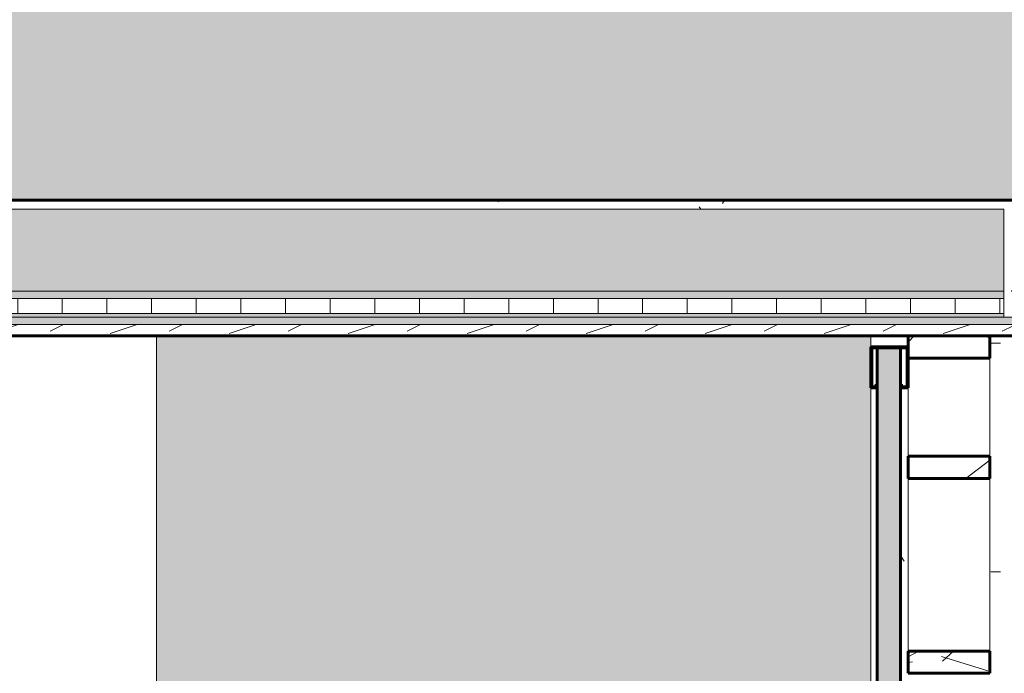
# Model space of a CAD drawing. Header units: inches. Extents: x 1931 to 3155, y 8338 to 8904.
# Tile 8 of 45: x 2277 to 2343, y 8599 to 8643. Entities that reach past the tile are written whole.
import ezdxf

# ---------------------------------------------------------------- set-up
doc = ezdxf.new("R2010")
doc.units = ezdxf.units.IN
doc.header["$MEASUREMENT"] = 0
for name, color, linetype, lineweight in [('A-FLOR', 192, 'Continuous', 18), ('A-GLAZ-CWMG', 51, 'Continuous', 9), ('A-GLAZ-CWMG-1', 51, 'Continuous', 60), ('A-WALL', 113, 'Continuous', 18), ('A-WALL-1', 113, 'Continuous', 9), ('A-WALL-2', 113, 'Continuous', 60), ('A-WALL-PATT-1', 111, 'Continuous', 9), ('C-BLDG-PADS', 91, 'Continuous', 9), ('I-WALL', 2, 'Continuous', 18), ('I-WALL-1', 2, 'Continuous', 60)]:
    doc.layers.add(name, color=color, linetype=linetype, lineweight=lineweight)
pattern_1 = [(0, (0, 0), (15.36, 3.84), [0.634, -10.886, 0.634, -10.886, -61.44]), (0, (0, 0), (15.36, 3.84), [-23.04, 0.634, -22.406, 0.634, -10.886, -26.88]), (0, (0, 0), (15.36, 3.84), [-57.6, 0.634, -7.046, 0.634, -18.566]), (120, (5.76, 1.92), (-11.0055376, 11.3821502), [0.634, -10.886, 0.634, -10.886, -61.44]), (120, (5.76, 1.92), (-11.0055376, 11.3821502), [-23.04, 0.634, -22.406, 0.634, -10.886, -26.88]), (120, (5.76, 1.92), (-11.0055376, 11.3821502), [-57.6, 0.634, -7.046, 0.634, -18.566]), (240, (7.68, 9.6), (-4.3544624, -15.2221502), [0.634, -10.886, 0.634, -10.886, -61.44]), (240, (7.68, 9.6), (-4.3544624, -15.2221502), [-23.04, 0.634, -22.406, 0.634, -10.886, -26.88]), (240, (7.68, 9.6), (-4.3544624, -15.2221502), [-57.6, 0.634, -7.046, 0.634, -18.566])]

# ---------------------------------------------------------------- blocks, each defined once
blk = doc.blocks.new('Rectangular Mullion - Profile_Polycarbonate_right-1354257-FLOOR PLAN - 2ND FLOOR')
at = {"layer": 'A-GLAZ-CWMG'}
blk.add_hatch(color=256, dxfattribs=at).paths.add_polyline_path([(-2.75, -1.287), (0, -1.287), (0, 1.213), (-2.75, 1.213), (-2.75, 0.787), (-2.5, 0.787), (-2.5, 0.85), (-2.688, 0.85), (-2.688, 1.15), (-0.063, 1.15), (-0.063, -1.225), (-2.688, -1.225), (-2.688, -0.85), (-2.5, -0.85), (-2.5, -0.787), (-2.75, -0.787)], flags=0)
at = {"layer": 'A-GLAZ-CWMG-1'}
for p, q in [((0, 1.213), (-2.75, 1.213)), ((-2.75, 1.213), (-2.75, 0.787)), ((-2.75, 0.787), (-2.5, 0.787)), ((-2.688, 0.85), (-2.688, 1.15)), ((-2.688, 1.15), (-0.063, 1.15)), ((-2.5, 0.85), (-2.688, 0.85)), ((-2.5, 0.787), (-2.5, 0.85)), ((-0.063, 1.15), (-0.063, -1.225)), ((0, -1.287), (0, 1.213)), ((-2.5, -0.787), (-2.75, -0.787)), ((-2.75, -0.787), (-2.75, -1.287)), ((-2.75, -1.287), (0, -1.287)), ((-2.688, -1.225), (-2.688, -0.85)), ((-2.688, -0.85), (-2.5, -0.85)), ((-0.063, -1.225), (-2.688, -1.225)), ((-2.5, -0.85), (-2.5, -0.787))]:
    blk.add_line(p, q, dxfattribs=at)
blk = doc.blocks.new('Rectangular Mullion - Stud - Vertical-1354414-FLOOR PLAN - 2ND FLOOR')
at = {"layer": 'A-GLAZ-CWMG'}
h = blk.add_hatch(dxfattribs=at)
h.set_pattern_fill('FP_10', color=256, style=0, pattern_type=2)
h.set_pattern_definition([(94.764, (-8617.239, -2336.837), (20.0293162, -264.33073053), [2.89, -286.108]), (78.69, (-8617.479, -2333.957), (14.7692292, 97.846637), [3.671, -118.705]), (45, (-8616.759, -2330.357), (0, 24.000618), [2.715, -31.226]), (43.152, (-8614.839, -2328.437), (358.50590651, 337.59427673), [5.264, -521.098]), (77.005, (-8610.999, -2324.837), (-51.5072332, -215.190878), [3.202, -316.998]), (90, (-8610.28, -2321.717), (-24, 24), [6, -18]), (99.462, (-8610.279, -2315.717), (16.2151408, -121.2976096), [2.92, -143.067]), (95.711, (-8610.759, -2336.837), (19.2491386, -216.4749802), [2.412, -238.785]), (90, (-8611, -2334.437), (-24, 24), [3.6, -20.4]), (61.699, (-8610.999, -2330.837), (141.13929466, 265.5406774), [3.544, -350.812]), (37.875, (-8609.319, -2327.717), (-122.5849696, -92.67717717), [5.473, -268.169]), (50.711, (-8604.999, -2324.357), (117.3845733, 146.13938044), [3.411, -337.693]), (83.66, (-8602.839, -2321.717), (18.7314135, 192.5853557), [4.347, -212.983]), (101.889, (-8602.359, -2317.397), (69.58287241, -336.50838353), [4.66, -461.336]), (96.71, (-8603.319, -2336.837), (-26.78553556, 215.67256736), [4.108, -406.706]), (86.634, (-8603.799, -2332.757), (21.18346446, 384.16597991), [4.087, -404.618]), (56.31, (-8603.559, -2328.677), (-35.076419, -40.615467), [4.327, -82.207]), (42.51, (-8601.159, -2325.077), (262.00993717, 242.17158089), [3.907, -386.785]), (75.069, (-8598.279, -2322.437), (69.01056513, 264.79744534), [3.726, -368.854]), (90, (-8597.32, -2318.837), (-24, 24), [2.88, -21.12]), (102.995, (-8597.319, -2315.957), (-51.5072332, 215.190878), [3.202, -316.998]), (90, (-8621.32, -2329.397), (-24, 24), [0.063, -23.937]), (226.848, (-8617.719, -2326.037), (337.59427673, 358.50590651), [5.264, -521.098]), (243.435, (-8597.319, -2329.877), (-4.799914, -33.599609), [2.147, -51.519]), (261.87, (-8598.279, -2331.797), (-17.2798751, -144.9601737), [3.394, -166.312]), (293.199, (-8598.759, -2335.157), (53.7938028, -117.5174286), [1.828, -180.951]), (63.435, (-8617.719, -2326.037), (4.799914, 33.599609), [2.683, -50.982]), (83.29, (-8616.519, -2323.637), (-26.78553556, -215.67256736), [4.108, -406.706]), (100.125, (-8616.039, -2319.557), (-73.66378219, 407.70250838), [6.826, -675.804]), (100.305, (-8619.879, -2336.837), (-28.2248388, 143.232332), [2.683, -265.645]), (74.476, (-8620.359, -2334.197), (-74.47540965, -263.31229919), [4.484, -443.873]), (47.121, (-8619.159, -2329.877), (-289.84112791, -310.28971512), [4.585, -453.934]), (55.305, (-8616.039, -2326.517), (165.50303544, 241.72817335), [3.795, -375.679]), (80.538, (-8613.879, -2323.397), (16.2151408, 121.2976096), [4.38, -141.607]), (96.582, (-8613.159, -2319.077), (46.17851199, -408.21037087), [6.281, -621.859]), (98.13, (-8613.879, -2336.837), (17.2798751, -144.9601737), [3.394, -166.312]), (78.69, (-8614.359, -2333.477), (14.7692292, 97.846637), [3.671, -118.705]), (47.49, (-8613.639, -2329.877), (-242.17158089, -262.00993717), [3.907, -386.785]), (45, (-8610.999, -2326.997), (0, 24.000618), [4.412, -29.529]), (72.646, (-8607.879, -2323.877), (-98.7331841, -311.14572085), [4.023, -398.29]), (93.367, (-8606.679, -2320.037), (21.19016942, -384.16561013), [4.087, -404.618]), (107.103, (-8606.919, -2315.957), (-75.3745247, 238.96152613), [3.264, -323.171]), (98.746, (-8607.879, -2336.837), (-27.60680008, 167.44529743), [3.157, -312.514]), (75.069, (-8608.359, -2333.717), (69.01056513, 264.79744534), [3.726, -368.854]), (57.995, (-8607.399, -2330.117), (-76.3139748, -117.3041158), [4.528, -221.887]), (40.101, (-8604.999, -2326.277), (-313.24407783, -262.52245709), [5.961, -590.186]), (74.055, (-8600.439, -2322.437), (-30.3394132, -94.1891725), [3.494, -171.228]), (96.009, (-8599.479, -2319.077), (-26.49841584, 239.73726688), [4.585, -453.934]), (113.199, (-8599.959, -2314.517), (-53.7938028, 117.5174286), [1.828, -180.951]), (99.462, (-8600.679, -2336.837), (16.2151408, -121.2976096), [2.92, -143.067]), (79.992, (-8601.159, -2333.957), (45.26219381, 264.48359408), [4.143, -410.161]), (52.595, (-8600.439, -2329.877), (238.21694532, 313.36391941), [5.136, -508.486]), (60.945, (-8621.319, -2325.797), (91.9257102, 170.2633483), [2.471, -244.624]), (79.216, (-8620.119, -2323.637), (-74.2040015, -383.5801134), [5.131, -507.931]), (97.125, (-8619.159, -2318.597), (18.0921544, -168.7389667), [5.805, -187.689])])
h.paths.add_polyline_path([(-1.5, 0), (-1.5, 5.5), (0, 5.5), (0, 0)], flags=0)
at = {"layer": 'A-GLAZ-CWMG-1'}
for p, q in [((-1.5, 0), (-1.5, 5.5)), ((-1.5, 5.5), (0, 5.5)), ((0, 5.5), (0, 0)), ((0, 0), (-1.5, 0))]:
    blk.add_line(p, q, dxfattribs=at)
blk = doc.blocks.new('Rectangular Mullion - Stud - Base_Head-1249936-FLOOR PLAN - 2ND FLOOR')
at = {"layer": 'A-GLAZ-CWMG'}
for p, q in [((2336.837, 8600.122), (2336.837, 8611.732)), ((2342.337, 8611.732), (2342.337, 8600.122))]:
    blk.add_line(p, q, dxfattribs=at)
blk = doc.blocks.new('Rectangular Mullion - Stud - Base_Head-1354409-FLOOR PLAN - 2ND FLOOR')
at = {"layer": 'A-GLAZ-CWMG'}
for p, q in [((2342.337, 8619.819), (2342.337, 8613.232)), ((2336.837, 8613.232), (2336.837, 8617.819))]:
    blk.add_line(p, q, dxfattribs=at)
blk = doc.blocks.new('Rectangular Mullion - Stud - Vertical-1346810-FLOOR PLAN - 2ND FLOOR')
at = {"layer": 'A-GLAZ-CWMG'}
h = blk.add_hatch(dxfattribs=at)
h.set_pattern_fill('FP_18', color=256, style=0, pattern_type=2)
h.set_pattern_definition([(94.764, (-8594.542, -2336.837), (20.0293162, -264.33073053), [2.89, -286.108]), (78.69, (-8594.782, -2333.957), (14.7692292, 97.846637), [3.671, -118.705]), (45, (-8594.062, -2330.357), (0, 24.000618), [2.715, -31.226]), (43.152, (-8592.142, -2328.437), (358.50590651, 337.59427673), [5.264, -521.098]), (77.005, (-8588.302, -2324.837), (-51.5072332, -215.190878), [3.202, -316.998]), (90, (-8587.582, -2321.717), (-24, 24), [6, -18]), (99.462, (-8587.582, -2315.717), (16.2151408, -121.2976096), [2.92, -143.067]), (95.711, (-8588.062, -2336.837), (19.2491386, -216.4749802), [2.412, -238.785]), (90, (-8588.302, -2334.437), (-24, 24), [3.6, -20.4]), (61.699, (-8588.302, -2330.837), (141.13929466, 265.5406774), [3.544, -350.812]), (37.875, (-8586.622, -2327.717), (-122.5849696, -92.67717717), [5.473, -268.169]), (50.711, (-8582.302, -2324.357), (117.3845733, 146.13938044), [3.411, -337.693]), (83.66, (-8580.142, -2321.717), (18.7314135, 192.5853557), [4.347, -212.983]), (101.889, (-8579.662, -2317.397), (69.58287241, -336.50838353), [4.66, -461.336]), (96.71, (-8580.622, -2336.837), (-26.78553556, 215.67256736), [4.108, -406.706]), (86.634, (-8581.102, -2332.757), (21.18346446, 384.16597991), [4.087, -404.618]), (56.31, (-8580.862, -2328.677), (-35.076419, -40.615467), [4.327, -82.207]), (42.51, (-8578.462, -2325.077), (262.00993717, 242.17158089), [3.907, -386.785]), (75.069, (-8575.582, -2322.437), (69.01056513, 264.79744534), [3.726, -368.854]), (90, (-8574.622, -2318.837), (-24, 24), [2.88, -21.12]), (102.995, (-8574.622, -2315.957), (-51.5072332, 215.190878), [3.202, -316.998]), (90, (-8598.622, -2329.397), (-24, 24), [0.063, -23.937]), (226.848, (-8595.022, -2326.037), (337.59427673, 358.50590651), [5.264, -521.098]), (243.435, (-8574.622, -2329.877), (-4.799914, -33.599609), [2.147, -51.519]), (261.87, (-8575.582, -2331.797), (-17.2798751, -144.9601737), [3.394, -166.312]), (293.199, (-8576.062, -2335.157), (53.7938028, -117.5174286), [1.828, -180.951]), (63.435, (-8595.022, -2326.037), (4.799914, 33.599609), [2.683, -50.982]), (83.29, (-8593.822, -2323.637), (-26.78553556, -215.67256736), [4.108, -406.706]), (100.125, (-8593.342, -2319.557), (-73.66378219, 407.70250838), [6.826, -675.804]), (100.305, (-8597.182, -2336.837), (-28.2248388, 143.232332), [2.683, -265.645]), (74.476, (-8597.662, -2334.197), (-74.47540965, -263.31229919), [4.484, -443.873]), (47.121, (-8596.462, -2329.877), (-289.84112791, -310.28971512), [4.585, -453.934]), (55.305, (-8593.342, -2326.517), (165.50303544, 241.72817335), [3.795, -375.679]), (80.538, (-8591.182, -2323.397), (16.2151408, 121.2976096), [4.38, -141.607]), (96.582, (-8590.462, -2319.077), (46.17851199, -408.21037087), [6.281, -621.859]), (98.13, (-8591.182, -2336.837), (17.2798751, -144.9601737), [3.394, -166.312]), (78.69, (-8591.662, -2333.477), (14.7692292, 97.846637), [3.671, -118.705]), (47.49, (-8590.942, -2329.877), (-242.17158089, -262.00993717), [3.907, -386.785]), (45, (-8588.302, -2326.997), (0, 24.000618), [4.412, -29.529]), (72.646, (-8585.182, -2323.877), (-98.7331841, -311.14572085), [4.023, -398.29]), (93.367, (-8583.982, -2320.037), (21.19016942, -384.16561013), [4.087, -404.618]), (107.103, (-8584.222, -2315.957), (-75.3745247, 238.96152613), [3.264, -323.171]), (98.746, (-8585.182, -2336.837), (-27.60680008, 167.44529743), [3.157, -312.514]), (75.069, (-8585.662, -2333.717), (69.01056513, 264.79744534), [3.726, -368.854]), (57.995, (-8584.702, -2330.117), (-76.3139748, -117.3041158), [4.528, -221.887]), (40.101, (-8582.302, -2326.277), (-313.24407783, -262.52245709), [5.961, -590.186]), (74.055, (-8577.742, -2322.437), (-30.3394132, -94.1891725), [3.494, -171.228]), (96.009, (-8576.782, -2319.077), (-26.49841584, 239.73726688), [4.585, -453.934]), (113.199, (-8577.262, -2314.517), (-53.7938028, 117.5174286), [1.828, -180.951]), (99.462, (-8577.982, -2336.837), (16.2151408, -121.2976096), [2.92, -143.067]), (79.992, (-8578.462, -2333.957), (45.26219381, 264.48359408), [4.143, -410.161]), (52.595, (-8577.742, -2329.877), (238.21694532, 313.36391941), [5.136, -508.486]), (60.945, (-8598.622, -2325.797), (91.9257102, 170.2633483), [2.471, -244.624]), (79.216, (-8597.422, -2323.637), (-74.2040015, -383.5801134), [5.131, -507.931]), (97.125, (-8596.462, -2318.597), (18.0921544, -168.7389667), [5.805, -187.689])])
h.paths.add_polyline_path([(0, 0), (0, 5.5), (1.5, 5.5), (1.5, 0)], flags=0)
at = {"layer": 'A-GLAZ-CWMG-1'}
for p, q in [((0, 0), (0, 5.5)), ((0, 5.5), (1.5, 5.5)), ((1.5, 5.5), (1.5, 0)), ((1.5, 0), (0, 0))]:
    blk.add_line(p, q, dxfattribs=at)
blk = doc.blocks.new('Rectangular Mullion - Stud - Vertical-V12-FLOOR PLAN - 2ND FLOOR')
at = {"layer": 'A-GLAZ-CWMG'}
h = blk.add_hatch(dxfattribs=at)
h.set_pattern_fill('FP_19', color=256, style=0, pattern_type=2)
h.set_pattern_definition([(94.764, (-8607.652, -2336.837), (20.0293162, -264.33073053), [2.89, -286.108]), (78.69, (-8607.892, -2333.957), (14.7692292, 97.846637), [3.671, -118.705]), (45, (-8607.172, -2330.357), (0, 24.000618), [2.715, -31.226]), (43.152, (-8605.252, -2328.437), (358.50590651, 337.59427673), [5.264, -521.098]), (77.005, (-8601.412, -2324.837), (-51.5072332, -215.190878), [3.202, -316.998]), (90, (-8600.692, -2321.717), (-24, 24), [6, -18]), (99.462, (-8600.692, -2315.717), (16.2151408, -121.2976096), [2.92, -143.067]), (95.711, (-8601.172, -2336.837), (19.2491386, -216.4749802), [2.412, -238.785]), (90, (-8601.412, -2334.437), (-24, 24), [3.6, -20.4]), (61.699, (-8601.412, -2330.837), (141.13929466, 265.5406774), [3.544, -350.812]), (37.875, (-8599.732, -2327.717), (-122.5849696, -92.67717717), [5.473, -268.169]), (50.711, (-8595.412, -2324.357), (117.3845733, 146.13938044), [3.411, -337.693]), (83.66, (-8593.252, -2321.717), (18.7314135, 192.5853557), [4.347, -212.983]), (101.889, (-8592.772, -2317.397), (69.58287241, -336.50838353), [4.66, -461.336]), (96.71, (-8593.732, -2336.837), (-26.78553556, 215.67256736), [4.108, -406.706]), (86.634, (-8594.212, -2332.757), (21.18346446, 384.16597991), [4.087, -404.618]), (56.31, (-8593.972, -2328.677), (-35.076419, -40.615467), [4.327, -82.207]), (42.51, (-8591.572, -2325.077), (262.00993717, 242.17158089), [3.907, -386.785]), (75.069, (-8588.692, -2322.437), (69.01056513, 264.79744534), [3.726, -368.854]), (90, (-8587.732, -2318.837), (-24, 24), [2.88, -21.12]), (102.995, (-8587.732, -2315.957), (-51.5072332, 215.190878), [3.202, -316.998]), (90, (-8611.732, -2329.397), (-24, 24), [0.063, -23.937]), (226.848, (-8608.132, -2326.037), (337.59427673, 358.50590651), [5.264, -521.098]), (243.435, (-8587.732, -2329.877), (-4.799914, -33.599609), [2.147, -51.519]), (261.87, (-8588.692, -2331.797), (-17.2798751, -144.9601737), [3.394, -166.312]), (293.199, (-8589.172, -2335.157), (53.7938028, -117.5174286), [1.828, -180.951]), (63.435, (-8608.132, -2326.037), (4.799914, 33.599609), [2.683, -50.982]), (83.29, (-8606.932, -2323.637), (-26.78553556, -215.67256736), [4.108, -406.706]), (100.125, (-8606.452, -2319.557), (-73.66378219, 407.70250838), [6.826, -675.804]), (100.305, (-8610.292, -2336.837), (-28.2248388, 143.232332), [2.683, -265.645]), (74.476, (-8610.772, -2334.197), (-74.47540965, -263.31229919), [4.484, -443.873]), (47.121, (-8609.572, -2329.877), (-289.84112791, -310.28971512), [4.585, -453.934]), (55.305, (-8606.452, -2326.517), (165.50303544, 241.72817335), [3.795, -375.679]), (80.538, (-8604.292, -2323.397), (16.2151408, 121.2976096), [4.38, -141.607]), (96.582, (-8603.572, -2319.077), (46.17851199, -408.21037087), [6.281, -621.859]), (98.13, (-8604.292, -2336.837), (17.2798751, -144.9601737), [3.394, -166.312]), (78.69, (-8604.772, -2333.477), (14.7692292, 97.846637), [3.671, -118.705]), (47.49, (-8604.052, -2329.877), (-242.17158089, -262.00993717), [3.907, -386.785]), (45, (-8601.412, -2326.997), (0, 24.000618), [4.412, -29.529]), (72.646, (-8598.292, -2323.877), (-98.7331841, -311.14572085), [4.023, -398.29]), (93.367, (-8597.092, -2320.037), (21.19016942, -384.16561013), [4.087, -404.618]), (107.103, (-8597.332, -2315.957), (-75.3745247, 238.96152613), [3.264, -323.171]), (98.746, (-8598.292, -2336.837), (-27.60680008, 167.44529743), [3.157, -312.514]), (75.069, (-8598.772, -2333.717), (69.01056513, 264.79744534), [3.726, -368.854]), (57.995, (-8597.812, -2330.117), (-76.3139748, -117.3041158), [4.528, -221.887]), (40.101, (-8595.412, -2326.277), (-313.24407783, -262.52245709), [5.961, -590.186]), (74.055, (-8590.852, -2322.437), (-30.3394132, -94.1891725), [3.494, -171.228]), (96.009, (-8589.892, -2319.077), (-26.49841584, 239.73726688), [4.585, -453.934]), (113.199, (-8590.372, -2314.517), (-53.7938028, 117.5174286), [1.828, -180.951]), (99.462, (-8591.092, -2336.837), (16.2151408, -121.2976096), [2.92, -143.067]), (79.992, (-8591.572, -2333.957), (45.26219381, 264.48359408), [4.143, -410.161]), (52.595, (-8590.852, -2329.877), (238.21694532, 313.36391941), [5.136, -508.486]), (60.945, (-8611.732, -2325.797), (91.9257102, 170.2633483), [2.471, -244.624]), (79.216, (-8610.532, -2323.637), (-74.2040015, -383.5801134), [5.131, -507.931]), (97.125, (-8609.572, -2318.597), (18.0921544, -168.7389667), [5.805, -187.689])])
h.paths.add_polyline_path([(0, 0), (0, 5.5), (1.5, 5.5), (1.5, 0)], flags=0)
at = {"layer": 'A-GLAZ-CWMG-1'}
for p, q in [((0, 0), (0, 5.5)), ((0, 5.5), (1.5, 5.5)), ((1.5, 5.5), (1.5, 0)), ((1.5, 0), (0, 0))]:
    blk.add_line(p, q, dxfattribs=at)

msp = doc.modelspace()

# ---------------------------------------------------------------- hatches: boundary and pattern name
at = {"layer": 'A-FLOR'}
h = msp.add_hatch(color=256, dxfattribs=at)
h.paths.add_polyline_path([(2343.899, 8624.007), (2430.774, 8624.007), (2430.774, 8625.319), (2427.388, 8625.319), (2427.388, 8624.319), (2422.388, 8624.319), (2422.388, 8625.319), (2387.684, 8625.319), (2387.684, 8624.319), (2382.684, 8624.319), (2382.684, 8629.319), (2387.684, 8629.319), (2387.684, 8628.319), (2422.388, 8628.319), (2422.388, 8629.319), (2427.388, 8629.319), (2427.388, 8628.319), (2430.774, 8628.319), (2430.774, 8630.007), (2435.899, 8630.007), (2435.899, 8628.319), (2463.592, 8628.319), (2463.592, 8629.319), (2468.592, 8629.319), (2468.592, 8628.319), (2504.796, 8628.319), (2504.796, 8629.319), (2509.796, 8629.319), (2509.796, 8628.319), (2546, 8628.319), (2546, 8629.319), (2551, 8629.319), (2551, 8628.319), (2585.276, 8628.319), (2585.276, 8636.569), (2589.579, 8636.569), (2589.579, 8642.569), (2596.329, 8642.569), (2596.329, 8636.569), (2646.337, 8636.569), (2646.337, 8630.444), (2709.212, 8630.444), (2709.212, 8869.944), (2663.597, 8869.944), (2663.597, 8793.569), (2585.597, 8793.569), (2585.597, 8869.944), (2540.323, 8869.944), (2540.323, 8765.507), (2533.573, 8765.507), (2533.573, 8869.944), (2436.962, 8869.944), (2436.962, 8763.194), (2430.212, 8763.194), (2430.212, 8776.632), (2406.212, 8776.632), (2406.212, 8868.569), (2430.212, 8868.569), (2430.212, 8869.944), (2364.962, 8869.944), (2364.962, 8699.319), (2406.212, 8699.319), (2406.212, 8725.441), (2430.212, 8725.441), (2430.212, 8727.194), (2533.573, 8727.194), (2533.573, 8729.507), (2540.323, 8729.507), (2540.323, 8727.194), (2596.329, 8727.194), (2596.329, 8678.569), (2589.579, 8678.569), (2589.579, 8720.444), (2436.962, 8720.444), (2436.962, 8692.569), (2331.587, 8692.569), (2331.587, 8699.319), (2334.212, 8699.319), (2334.212, 8747.444), (2313.712, 8747.444), (2292.212, 8768.944), (2292.212, 8789.444), (2232.323, 8789.444), (2232.34, 8747.194), (2256.323, 8747.194), (2256.323, 8699.319), (2295.587, 8699.319), (2295.587, 8692.569), (2225.573, 8692.569), (2225.573, 8740.444), (2215.948, 8740.444), (2215.948, 8747.194), (2225.573, 8747.194), (2225.573, 8798.569), (2232.323, 8798.569), (2232.34, 8796.194), (2334.212, 8796.194), (2334.212, 8845.944), (2232.323, 8845.944), (2232.323, 8834.569), (2225.573, 8834.569), (2225.573, 8869.944), (2028.962, 8869.944), (2028.962, 8747.194), (2179.948, 8747.194), (2179.948, 8740.444), (2028.962, 8740.444), (2028.962, 8704.944), (2145.992, 8704.944), (2145.992, 8680.944), (2028.962, 8680.944), (2028.962, 8630.444), (2343.899, 8630.444), (2343.899, 8624.319)], flags=0)
h.paths.add_polyline_path([(2474.954, 8624.007), (2585.276, 8624.007), (2585.276, 8625.319), (2551, 8625.319), (2551, 8624.319), (2546, 8624.319), (2546, 8625.319), (2509.796, 8625.319), (2509.796, 8624.319), (2504.796, 8624.319), (2504.796, 8625.319), (2468.592, 8625.319), (2468.592, 8624.319), (2463.592, 8624.319), (2463.592, 8625.319), (2435.899, 8625.319), (2435.899, 8624.007), (2472.552, 8624.007)], flags=0)
h.paths.add_polyline_path([(2477.578, 8680.088), (2477.125, 8680.148), (2476.703, 8680.323), (2476.341, 8680.601), (2465.027, 8691.914), (2463.845, 8694.179), (2462.394, 8696.281), (2460.696, 8698.19), (2460.9, 8698.866), (2460.938, 8699.57), (2460.807, 8700.264), (2460.495, 8700.931), (2460.077, 8701.46), (2460.961, 8702.344), (2459.678, 8703.628), (2460.208, 8704.158), (2460.766, 8703.6), (2461.306, 8704.859), (2461.839, 8706.014), (2462.476, 8705.573), (2462.66, 8705.376), (2462.721, 8705.437), (2461.925, 8706.176), (2462.944, 8707.876), (2463.644, 8708.975), (2464.236, 8708.507), (2464.985, 8707.701), (2465.068, 8707.784), (2463.703, 8709.051), (2464.953, 8710.727), (2465.674, 8711.648), (2466.235, 8711.172), (2467.304, 8710.02), (2467.443, 8710.159), (2465.868, 8711.648), (2465.744, 8711.771), (2468.044, 8714.068), (2468.612, 8713.493), (2469.654, 8712.37), (2469.794, 8712.51), (2468.535, 8713.699), (2468.166, 8714.14), (2470.038, 8715.578), (2470.762, 8716.111), (2472.03, 8714.746), (2472.113, 8714.829), (2471.208, 8715.689), (2470.838, 8716.17), (2472.705, 8717.338), (2473.637, 8717.889), (2474.377, 8717.093), (2474.438, 8717.154), (2474.174, 8717.404), (2473.8, 8717.975), (2475.728, 8718.846), (2476.106, 8719.019), (2475.587, 8719.538), (2476.118, 8720.068), (2477.401, 8718.784), (2478.285, 8719.668), (2478.839, 8719.231), (2479.507, 8718.934), (2480.175, 8718.808), (2480.933, 8718.861), (2481.555, 8719.05), (2483.554, 8717.29), (2485.567, 8715.901), (2487.831, 8714.719), (2499.145, 8703.405), (2499.423, 8703.042), (2499.598, 8702.62), (2499.657, 8702.167), (2499.598, 8701.715), (2499.423, 8701.292), (2499.145, 8700.93), (2497.907, 8699.693), (2497.509, 8699.4), (2497.123, 8699.24), (2496.967, 8699.219), (2499.156, 8697.021), (2482.716, 8680.59), (2480.526, 8682.779), (2480.506, 8682.623), (2480.331, 8682.201), (2480.053, 8681.838), (2478.815, 8680.601), (2478.453, 8680.323), (2478.031, 8680.148)], flags=0)
h.paths.add_polyline_path([(2553.485, 8680.088), (2553.032, 8680.148), (2552.61, 8680.323), (2552.247, 8680.601), (2551.01, 8681.838), (2550.717, 8682.237), (2550.557, 8682.623), (2550.536, 8682.779), (2548.338, 8680.59), (2531.907, 8697.03), (2534.096, 8699.219), (2533.94, 8699.24), (2533.518, 8699.414), (2533.155, 8699.693), (2531.918, 8700.93), (2531.64, 8701.292), (2531.465, 8701.715), (2531.405, 8702.167), (2531.465, 8702.62), (2531.64, 8703.042), (2531.918, 8703.405), (2543.232, 8714.719), (2545.496, 8715.901), (2547.598, 8717.352), (2549.507, 8719.05), (2550.183, 8718.845), (2550.887, 8718.808), (2551.581, 8718.939), (2552.223, 8719.231), (2552.777, 8719.668), (2553.672, 8718.795), (2554.945, 8720.068), (2555.475, 8719.538), (2554.957, 8719.003), (2555.717, 8718.688), (2557.263, 8717.975), (2556.822, 8717.338), (2556.624, 8717.154), (2556.686, 8717.093), (2557.425, 8717.889), (2559.028, 8716.931), (2560.224, 8716.17), (2559.756, 8715.578), (2558.95, 8714.829), (2559.033, 8714.746), (2560.3, 8716.111), (2561.608, 8715.149), (2562.897, 8714.14), (2562.417, 8713.576), (2561.269, 8712.51), (2561.409, 8712.37), (2562.897, 8713.946), (2563.018, 8714.068), (2565.318, 8711.771), (2564.743, 8711.202), (2563.62, 8710.159), (2563.758, 8710.02), (2564.948, 8711.28), (2565.389, 8711.648), (2566.827, 8709.776), (2567.36, 8709.051), (2565.994, 8707.784), (2566.078, 8707.701), (2566.938, 8708.605), (2567.419, 8708.975), (2568.637, 8707.023), (2569.138, 8706.176), (2568.341, 8705.437), (2568.403, 8705.376), (2568.641, 8705.632), (2569.224, 8706.014), (2570.109, 8704.054), (2570.297, 8703.6), (2570.855, 8704.158), (2571.385, 8703.628), (2570.102, 8702.344), (2570.985, 8701.46), (2570.548, 8700.906), (2570.256, 8700.264), (2570.125, 8699.57), (2570.162, 8698.866), (2570.367, 8698.19), (2568.586, 8696.162), (2567.218, 8694.179), (2566.036, 8691.914), (2554.722, 8680.601), (2554.36, 8680.323), (2553.938, 8680.148)], flags=0)
h.paths.add_polyline_path([(2551.302, 8684.605), (2551.31, 8684.613), (2551.256, 8684.651)], flags=0)
h.paths.add_polyline_path([(2556.027, 8689.33), (2556.028, 8689.332), (2555.695, 8689.662)], flags=0)
h.paths.add_polyline_path([(2559.818, 8692.061), (2561.528, 8693.594), (2563.061, 8695.303), (2560.33, 8692.573)], flags=0)
h.paths.add_polyline_path([(2471.244, 8692.061), (2468.002, 8695.303), (2469.535, 8693.594), (2470.732, 8692.52)], flags=0)
h.paths.add_polyline_path([(2560.555, 8693.858), (2561.173, 8694.477), (2559.929, 8696.26), (2560.269, 8696.625), (2559.702, 8697.442), (2559.284, 8697.134), (2557.888, 8698.881), (2558.254, 8699.275), (2557.624, 8700.029), (2557.217, 8699.689), (2555.752, 8701.395), (2556.123, 8701.794), (2555.392, 8702.525), (2555.028, 8702.188), (2553.436, 8703.777), (2553.775, 8704.142), (2553.043, 8704.874), (2552.644, 8704.504), (2550.937, 8705.968), (2551.265, 8706.374), (2550.518, 8706.999), (2550.13, 8706.639), (2548.374, 8708.042), (2548.665, 8708.45), (2547.861, 8709.008), (2547.508, 8708.68), (2545.806, 8709.868), (2545.175, 8709.238), (2560.483, 8693.93)], flags=0)
h.paths.add_polyline_path([(2470.508, 8693.858), (2485.887, 8709.238), (2485.257, 8709.868), (2483.554, 8708.68), (2483.202, 8709.008), (2482.383, 8708.439), (2482.689, 8708.042), (2480.933, 8706.639), (2480.545, 8706.999), (2479.79, 8706.368), (2480.125, 8705.968), (2478.419, 8704.504), (2478.019, 8704.874), (2477.288, 8704.142), (2477.627, 8703.777), (2476.034, 8702.188), (2475.671, 8702.525), (2474.94, 8701.794), (2475.31, 8701.395), (2473.846, 8699.689), (2473.433, 8700.023), (2472.809, 8699.275), (2473.175, 8698.881), (2471.772, 8697.125), (2471.351, 8697.428), (2470.794, 8696.625), (2471.133, 8696.26), (2469.889, 8694.477), (2470.436, 8693.93)], flags=0)
h.paths.add_polyline_path([(2468.73, 8698.845), (2469.257, 8699.372), (2465.329, 8703.011), (2465.139, 8702.708), (2468.697, 8698.881)], flags=0)
h.paths.add_polyline_path([(2562.333, 8698.845), (2565.924, 8702.708), (2565.726, 8703.011), (2561.806, 8699.372), (2562.297, 8698.881)], flags=0)
h.paths.add_polyline_path([(2471.052, 8701.167), (2471.604, 8701.72), (2467.334, 8705.682), (2467.12, 8705.401), (2470.732, 8701.512)], flags=0)
h.paths.add_polyline_path([(2560.011, 8701.167), (2563.942, 8705.401), (2563.728, 8705.682), (2559.458, 8701.72), (2559.929, 8701.249)], flags=0)
h.paths.add_polyline_path([(2473.37, 8703.485), (2473.979, 8704.094), (2469.544, 8708.21), (2469.266, 8707.907), (2472.552, 8704.367)], flags=0)
h.paths.add_polyline_path([(2557.692, 8703.485), (2561.796, 8707.907), (2561.519, 8708.21), (2557.083, 8704.094)], flags=0)
h.paths.add_polyline_path([(2475.719, 8705.834), (2476.328, 8706.444), (2471.911, 8710.545), (2471.606, 8710.266), (2475.594, 8705.968)], flags=0)
h.paths.add_polyline_path([(2555.344, 8705.834), (2559.457, 8710.266), (2559.152, 8710.545), (2554.734, 8706.444), (2555.21, 8705.968)], flags=0)
h.paths.add_polyline_path([(2478.094, 8708.21), (2478.647, 8708.762), (2474.422, 8712.685), (2474.141, 8712.47), (2477.931, 8708.385)], flags=0)
h.paths.add_polyline_path([(2552.968, 8708.21), (2556.922, 8712.47), (2556.64, 8712.685), (2552.416, 8708.762), (2552.644, 8708.534)], flags=0)
h.paths.add_polyline_path([(2487.684, 8708.501), (2486.152, 8710.211), (2484.442, 8711.744), (2487.172, 8709.013)], flags=0)
h.paths.add_polyline_path([(2543.378, 8708.501), (2546.621, 8711.744), (2544.817, 8710.106), (2543.837, 8709.013)], flags=0)
h.paths.add_polyline_path([(2480.442, 8710.557), (2480.969, 8711.084), (2477.122, 8714.66), (2476.814, 8714.466), (2480.284, 8710.727)], flags=0)
h.paths.add_polyline_path([(2550.621, 8710.557), (2554.249, 8714.466), (2553.941, 8714.66), (2550.094, 8711.084), (2550.451, 8710.727)], flags=0)
h.paths.add_polyline_path([(2233.698, 8760.929), (2233.698, 8780.882), (2241.425, 8780.882), (2242.389, 8780.755), (2243.288, 8780.383), (2244.059, 8779.79), (2244.652, 8779.019), (2245.024, 8778.12), (2245.151, 8777.079), (2245.151, 8775.767), (2248.175, 8776.115), (2249.175, 8777.307), (2250.175, 8777.874), (2251.175, 8778.142), (2252.178, 8778.319), (2253.175, 8778.406), (2255.167, 8778.231), (2257.175, 8777.693), (2259.175, 8776.965), (2261.175, 8776.033), (2263.175, 8774.645), (2264.175, 8773.645), (2264.675, 8772.779), (2265.175, 8771.406), (2265.175, 8770.406), (2264.675, 8769.032), (2264.175, 8768.166), (2263.175, 8767.166), (2261.175, 8765.778), (2259.175, 8764.846), (2257.175, 8764.118), (2255.167, 8763.58), (2253.175, 8763.406), (2252.178, 8763.493), (2251.175, 8763.67), (2250.175, 8763.938), (2249.175, 8764.505), (2248.175, 8765.696), (2245.151, 8766.044), (2245.151, 8764.656), (2245.024, 8763.691), (2244.652, 8762.793), (2244.059, 8762.021), (2243.288, 8761.429), (2242.389, 8761.056), (2241.425, 8760.929)], flags=0)
h.paths.add_polyline_path([(2313.712, 8767.694), (2314.035, 8767.737), (2314.337, 8767.862), (2314.596, 8768.061), (2314.794, 8768.319), (2314.919, 8768.621), (2314.962, 8768.944), (2314.919, 8769.268), (2314.794, 8769.569), (2314.596, 8769.828), (2314.337, 8770.027), (2314.035, 8770.152), (2313.712, 8770.194), (2313.388, 8770.152), (2313.087, 8770.027), (2312.828, 8769.828), (2312.608, 8769.518), (2312.504, 8769.268), (2312.462, 8768.944), (2312.504, 8768.621), (2312.629, 8768.319), (2312.828, 8768.061), (2313.087, 8767.862), (2313.388, 8767.737)], flags=0)
h.paths.add_polyline_path([(2437.962, 8768.159), (2437.962, 8867.641), (2461.962, 8867.641), (2461.962, 8768.159), (2460.962, 8768.159)], flags=0)
h.paths.add_polyline_path([(2523.653, 8772.15), (2503.153, 8772.15), (2503.153, 8832.15), (2533.153, 8832.15), (2533.153, 8772.15), (2525.206, 8772.15)], flags=0)
h.paths.add_polyline_path([(2147.597, 8787.569), (2069.597, 8787.569), (2069.597, 8867.569), (2147.597, 8867.569)], flags=0)
h.paths.add_polyline_path([(2532.153, 8844.525), (2524.427, 8844.525), (2523.462, 8844.652), (2522.564, 8845.024), (2521.792, 8845.616), (2521.2, 8846.388), (2520.827, 8847.287), (2520.7, 8848.251), (2520.7, 8849.639), (2517.677, 8849.292), (2516.677, 8848.1), (2515.677, 8847.533), (2514.677, 8847.265), (2513.673, 8847.088), (2512.677, 8847.001), (2510.684, 8847.175), (2508.677, 8847.713), (2506.677, 8848.441), (2504.677, 8849.374), (2502.677, 8850.761), (2501.677, 8851.761), (2501.177, 8852.627), (2500.677, 8854.001), (2500.677, 8855.001), (2501.177, 8856.375), (2501.677, 8857.241), (2502.677, 8858.241), (2504.677, 8859.628), (2506.677, 8860.561), (2508.677, 8861.289), (2510.684, 8861.827), (2512.677, 8862.001), (2513.673, 8861.914), (2514.677, 8861.737), (2515.677, 8861.469), (2516.677, 8860.902), (2517.677, 8859.71), (2520.7, 8859.363), (2520.7, 8860.751), (2520.827, 8861.715), (2521.2, 8862.614), (2521.792, 8863.386), (2522.564, 8863.978), (2523.462, 8864.35), (2524.427, 8864.477), (2532.153, 8864.477), (2532.153, 8849.639)], flags=0)
h = msp.add_hatch(color=256, dxfattribs=at)
h.paths.add_polyline_path([(2429.712, 8372.569), (2429.712, 8394.069), (2424.337, 8394.069), (2424.337, 8403.194), (2429.712, 8403.194), (2429.712, 8505.569), (2422.43, 8505.569), (2422.43, 8506.069), (2339.587, 8506.069), (2339.587, 8505.569), (2334.337, 8505.569), (2334.337, 8508.319), (2334.762, 8508.319), (2334.762, 8513.694), (2334.337, 8513.694), (2334.337, 8621.319), (2286.337, 8621.319), (2286.337, 8372.569), (2424.337, 8372.569)], flags=0)
h.paths.add_polyline_path([(2339.524, 8505.632), (2339.524, 8506.007), (2339.337, 8506.007), (2339.337, 8506.069), (2336.899, 8506.069), (2336.899, 8505.632), (2339.274, 8505.632)], flags=0)
h.paths.add_polyline_path([(2334.399, 8505.632), (2334.762, 8505.632), (2334.762, 8508.069), (2334.699, 8508.069), (2334.699, 8508.257), (2334.399, 8508.257), (2334.399, 8508.007)], flags=0)
h.paths.add_polyline_path([(2336.774, 8505.632), (2336.774, 8508.257), (2336.399, 8508.257), (2336.399, 8508.069), (2336.337, 8508.069), (2336.337, 8505.632)], flags=0)
h.paths.add_polyline_path([(2390.774, 8507.644), (2422.43, 8507.644), (2422.43, 8508.069), (2342.337, 8508.069), (2342.337, 8507.644), (2389.274, 8507.644)], flags=0)
h.paths.add_polyline_path([(2336.837, 8508.319), (2336.837, 8513.569), (2429.712, 8513.569), (2429.712, 8513.694), (2336.337, 8513.694), (2336.337, 8508.319), (2336.774, 8508.319)], flags=0)
at = {"layer": 'A-WALL-1'}
msp.add_hatch(color=256, dxfattribs=at).paths.add_polyline_path([(2336.337, 8505.632), (2336.337, 8620.507), (2334.762, 8620.507), (2334.762, 8505.632)], flags=0)
at = {"layer": 'A-WALL-PATT-1'}
h = msp.add_hatch(dxfattribs=at)
h.set_pattern_fill('FP_5', color=256, style=0, pattern_type=2)
h.set_pattern_definition(pattern_1)
h.paths.add_polyline_path([(2343.274, 8622.569), (2343.899, 8622.569), (2343.899, 8630.444), (2142.399, 8630.444), (2142.399, 8625.882), (2143.024, 8625.882), (2143.024, 8629.819), (2343.274, 8629.819)], flags=0)
h.paths.add_polyline_path([(2066.399, 8625.882), (2066.399, 8630.444), (2028.962, 8630.444), (2028.962, 8629.819), (2065.774, 8629.819), (2065.774, 8625.882)], flags=0)
h.paths.add_polyline_path([(2103.024, 8625.882), (2103.024, 8629.819), (2105.774, 8629.819), (2105.774, 8625.882), (2106.399, 8625.882), (2106.399, 8630.444), (2102.399, 8630.444), (2102.399, 8625.882)], flags=0)
h = msp.add_hatch(dxfattribs=at)
h.set_pattern_fill('FP_4', color=256, style=0, pattern_type=2)
h.set_pattern_definition([(161.57, (0.24, 0.24), (-1.920451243, 0.000150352), [0, -13.661, 1.517, 0]), (18.43, (-0.24, 0.24), (-1.920451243, -0.000150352), [0, -13.661, 1.517, 0]), (108.43, (0.24, 0.24), (0.959969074, -4.80073665), [4.553, -10.625]), (71.57, (-0.24, 0.24), (0.959969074, 4.80073665), [4.553, -10.625])])
h.paths.add_polyline_path([(2028.337, 8624.319), (2066.399, 8624.319), (2066.399, 8625.882), (2065.774, 8625.882), (2065.774, 8629.819), (2028.337, 8629.819), (2028.337, 8626.74)], flags=0)
h.paths.add_polyline_path([(2328.425, 8624.319), (2343.274, 8624.319), (2343.274, 8629.819), (2143.024, 8629.819), (2143.024, 8625.882), (2142.399, 8625.882), (2142.399, 8624.319), (2309.208, 8624.319)], flags=0)
h.paths.add_polyline_path([(2106.399, 8624.319), (2106.399, 8625.882), (2105.774, 8625.882), (2105.774, 8629.819), (2103.024, 8629.819), (2103.024, 8625.882), (2102.399, 8625.882), (2102.399, 8624.319)], flags=0)
h = msp.add_hatch(dxfattribs=at)
h.set_pattern_fill('FP_2', color=256, style=0, pattern_type=2)
h.set_pattern_definition([(0, (0, 0), (0, 3), []), (90, (0, 0), (-3, 2e-16), [])])
h.paths.add_polyline_path([(2022.337, 8622.819), (2066.399, 8622.819), (2066.399, 8623.819), (2022.337, 8623.819)], flags=0)
h.paths.add_polyline_path([(2328.425, 8622.819), (2343.274, 8622.819), (2343.274, 8623.819), (2142.399, 8623.819), (2142.399, 8622.819), (2309.208, 8622.819)], flags=0)
h.paths.add_polyline_path([(2105.007, 8622.819), (2106.399, 8622.819), (2106.399, 8623.819), (2102.399, 8623.819), (2102.399, 8622.819), (2105.007, 8622.819)], flags=0)
h = msp.add_hatch(dxfattribs=at)
h.set_pattern_fill('FP_3', color=256, style=0, pattern_type=2)
h.set_pattern_definition([(0, (0, 0), (0, 2.399), []), (315, (0, 0), (2.3985062, 0), [3.393, -3.393]), (45, (0, 0), (2.3985062, 0), [3.393, -3.393])])
h.paths.add_polyline_path([(2022.837, 8623.819), (2066.399, 8623.819), (2066.399, 8624.319), (2022.837, 8624.319)], flags=0)
h.paths.add_polyline_path([(2328.425, 8623.819), (2343.274, 8623.819), (2343.274, 8624.319), (2142.399, 8624.319), (2142.399, 8623.819), (2309.208, 8623.819)], flags=0)
h.paths.add_polyline_path([(2106.399, 8623.819), (2106.399, 8624.319), (2102.399, 8624.319), (2102.399, 8623.819)], flags=0)
h = msp.add_hatch(dxfattribs=at)
h.set_pattern_fill('FP_1', color=256, style=0, pattern_type=2)
h.set_pattern_definition([(216.87, (3.199, 7.997), (23.98977143, 15.99364286), [3.998, -35.986]), (206.565, (7.997, 5.598), (-7.9970807, -7.9966192), [8.941, -8.941]), (198.435, (7.997, 1.599), (-15.9938446, -7.99709826), [5.058, -20.23])])
h.paths.add_polyline_path([(2343.899, 8621.319), (2343.899, 8622.069), (2142.399, 8622.069), (2142.399, 8621.319), (2328.425, 8621.319)], flags=0)
h.paths.add_polyline_path([(2020.587, 8621.319), (2066.399, 8621.319), (2066.399, 8622.069), (2020.587, 8622.069)], flags=0)
h.paths.add_polyline_path([(2106.399, 8621.319), (2106.399, 8622.069), (2102.399, 8622.069), (2102.399, 8621.319)], flags=0)
at = {"layer": 'C-BLDG-PADS'}
h = msp.add_hatch(dxfattribs=at)
h.set_pattern_fill('FP_34', color=256, style=0, pattern_type=2)
h.set_pattern_definition(pattern_1)
h.paths.add_polyline_path([(2334.337, 8513.694), (2334.762, 8513.694), (2334.762, 8617.819), (2334.337, 8617.819), (2334.337, 8513.819)], flags=0)
h.paths.add_polyline_path([(2336.337, 8513.694), (2336.837, 8513.694), (2336.837, 8617.819), (2336.337, 8617.819), (2336.337, 8513.819)], flags=0)
h.paths.add_polyline_path([(2342.337, 8513.694), (2344.434, 8513.694), (2344.434, 8513.819), (2343.337, 8513.819), (2343.337, 8621.319), (2342.337, 8621.319), (2342.337, 8513.819)], flags=0)
h.paths.add_polyline_path([(2428.434, 8513.694), (2429.712, 8513.694), (2429.712, 8624.007), (2428.434, 8624.007), (2428.434, 8514.443)], flags=0)
h.paths.add_polyline_path([(2334.699, 8617.882), (2334.699, 8618.069), (2334.762, 8618.069), (2334.762, 8620.507), (2334.399, 8620.507), (2334.399, 8617.882)], flags=0)
h.paths.add_polyline_path([(2336.399, 8617.882), (2336.774, 8617.882), (2336.774, 8620.507), (2336.337, 8620.507), (2336.337, 8618.069), (2336.399, 8618.069), (2336.399, 8617.913)], flags=0)
h.paths.add_polyline_path([(2334.399, 8620.569), (2336.837, 8620.569), (2336.837, 8621.319), (2334.337, 8621.319), (2334.337, 8620.569)], flags=0)
h.paths.add_polyline_path([(2344.434, 8623.819), (2344.434, 8624.007), (2343.899, 8624.007), (2343.899, 8623.819)], flags=0)
at = {"layer": 'I-WALL'}
h = msp.add_hatch(color=256, dxfattribs=at)
h.paths.add_polyline_path([(2021.087, 8622.069), (2066.399, 8622.069), (2066.399, 8622.569), (2021.087, 8622.569)], flags=0)
h.paths.add_polyline_path([(2142.399, 8622.069), (2343.899, 8622.069), (2343.899, 8622.569), (2142.399, 8622.569)], flags=0)
h.paths.add_polyline_path([(2102.399, 8622.069), (2106.399, 8622.069), (2106.399, 8622.569), (2102.399, 8622.569)], flags=0)
h = msp.add_hatch(color=256, dxfattribs=at)
h.paths.add_polyline_path([(2343.274, 8622.569), (2343.274, 8622.819), (2143.792, 8622.818), (2143.792, 8622.764), (2142.399, 8622.764), (2142.399, 8622.569), (2328.425, 8622.569)], flags=0)
h.paths.add_polyline_path([(2025.758, 8622.569), (2066.399, 8622.569), (2066.399, 8622.764), (2065.007, 8622.764), (2065.007, 8622.819), (2021.337, 8622.819), (2021.337, 8622.569)], flags=0)
h.paths.add_polyline_path([(2103.792, 8622.569), (2106.399, 8622.569), (2106.399, 8622.764), (2105.007, 8622.764), (2105.007, 8622.819), (2103.792, 8622.819), (2103.792, 8622.764), (2102.399, 8622.764), (2102.399, 8622.569), (2103.791, 8622.569)], flags=0)

# ---------------------------------------------------------------- linework, layer by layer
at = {"layer": 'A-FLOR'}
for p, q in [((2286.337, 8621.319), (2286.337, 8372.569)), ((2334.337, 8620.569), (2334.337, 8621.319)), ((2334.337, 8513.694), (2334.337, 8617.819))]:
    msp.add_line(p, q, dxfattribs=at)
at = {"layer": 'A-WALL'}
for p, q in [((2343.274, 8629.819), (2143.024, 8629.819)), ((2343.274, 8622.569), (2343.274, 8629.819)), ((2142.399, 8624.319), (2343.274, 8624.319)), ((2142.399, 8623.819), (2343.274, 8623.819)), ((2343.899, 8622.569), (2142.399, 8622.569)), ((2143.792, 8622.819), (2343.274, 8622.819)), ((2142.399, 8622.069), (2343.899, 8622.069))]:
    msp.add_line(p, q, dxfattribs=at)
at = {"layer": 'A-WALL-2'}
for p, q in [((2334.762, 8620.507), (2334.762, 8505.632)), ((2336.337, 8620.507), (2334.762, 8620.507)), ((2336.337, 8505.632), (2336.337, 8620.507))]:
    msp.add_line(p, q, dxfattribs=at)
at = {"layer": 'I-WALL-1'}
for p, q in [((2343.899, 8630.444), (2142.399, 8630.444)), ((2142.399, 8621.319), (2343.899, 8621.319))]:
    msp.add_line(p, q, dxfattribs=at)

# ---------------------------------------------------------------- block references
at = {"layer": 'A-GLAZ-CWMG', "extrusion": (0, 0, -1), "rotation": 89.99999999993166}
for name, p in [('Rectangular Mullion - Stud - Vertical-1354414-FLOOR PLAN - 2ND FLOOR', (-2336.837, 8621.319)), ('Rectangular Mullion - Stud - Vertical-V12-FLOOR PLAN - 2ND FLOOR', (-2336.837, 8611.732)), ('Rectangular Mullion - Stud - Vertical-1346810-FLOOR PLAN - 2ND FLOOR', (-2336.837, 8598.622))]:
    msp.add_blockref(name, p, dxfattribs=at)
at = {"layer": 'A-GLAZ-CWMG', "rotation": 90.0000000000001}
msp.add_blockref('Rectangular Mullion - Profile_Polycarbonate_right-1354257-FLOOR PLAN - 2ND FLOOR', (2335.549, 8620.569), dxfattribs=at)
at = {"layer": 'A-GLAZ-CWMG'}
for name in ['Rectangular Mullion - Stud - Base_Head-1354409-FLOOR PLAN - 2ND FLOOR', 'Rectangular Mullion - Stud - Base_Head-1249936-FLOOR PLAN - 2ND FLOOR']:
    msp.add_blockref(name, (0, 0), dxfattribs=at)

doc.saveas('drawing.dxf')
